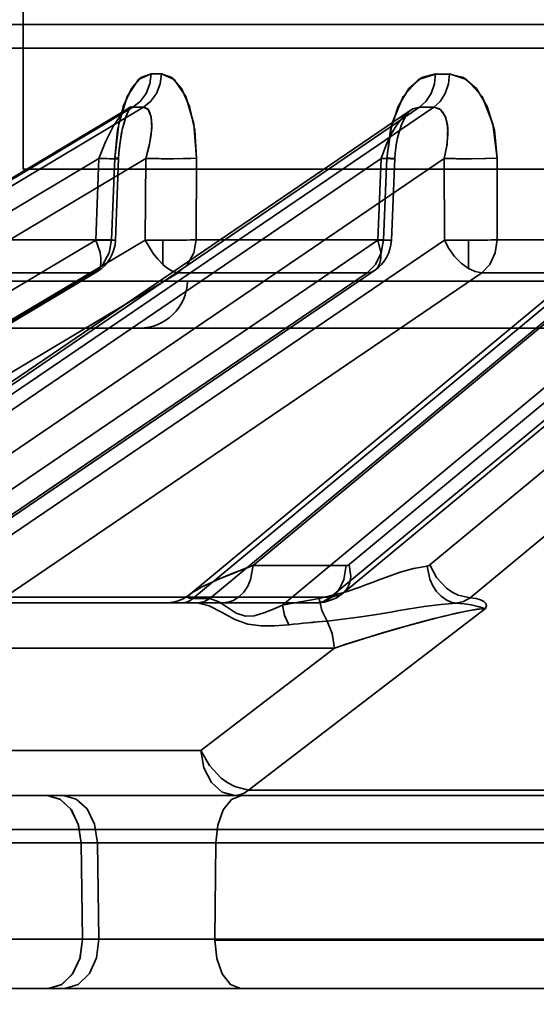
# Model space of a CAD drawing. Header units: millimetres. Extents: x -148444 to 51443, y -4810 to 453290.
# Tile 80 of 256: x 17153 to 17164, y 10617 to 10638. Entities that reach past the tile are written whole.
import ezdxf

# ---------------------------------------------------------------- set-up
doc = ezdxf.new("R2010")
doc.units = ezdxf.units.MM
doc.header["$XCLIPFRAME"] = 2
doc.layers.add('AHU03-3-68634OBJ', color=8, linetype='Continuous')
doc.layers.add('EC-MTR_250-0_7OBJ', color=8, linetype='Continuous')
picture_1 = doc.add_image_def('image1.bmp', size_in_pixel=(951, 911))

msp = doc.modelspace()

# ---------------------------------------------------------------- linework, layer by layer
at = {"layer": 'AHU03-3-68634OBJ', "color": 8, "linetype": 'Continuous', "lineweight": 35, "ltscale": 100}
msp.add_line((17338.242, 10617.827), (17070.242, 10617.827), dxfattribs=at)
at = {"layer": 'EC-MTR_250-0_7OBJ', "color": 8, "linetype": 'Continuous', "lineweight": 35, "ltscale": 100}
for p, q in [((17153.392, 10634.827), (17153.392, 10693.327)), ((17202.09, 10637.827), (17150.272, 10637.827)), ((17202.11, 10637.34), (17149.772, 10637.34)), ((17155.569, 10636.083), (17138.685, 10626.007)), ((17138.766, 10626.028), (17155.668, 10636.115)), ((17138.984, 10626.028), (17155.886, 10636.115)), ((17161.418, 10636.044), (17146.434, 10625.842)), ((17146.638, 10625.917), (17161.615, 10636.115)), ((17146.934, 10625.919), (17161.908, 10636.115)), ((17155.599, 10636.104), (17155.568, 10636.083)), ((17155.617, 10636.119), (17155.598, 10636.103)), ((17168.867, 10635.973), (17156.856, 10626.009)), ((17156.912, 10625.919), (17169.201, 10636.115)), ((17157.266, 10625.917), (17169.558, 10636.115)), ((17161.336, 10635.938), (17161.364, 10635.981)), ((17161.213, 10635.665), (17161.243, 10635.748)), ((17161.243, 10635.747), (17161.274, 10635.821)), ((17161.274, 10635.821), (17161.306, 10635.886)), ((17161.306, 10635.886), (17161.336, 10635.939)), ((17161.159, 10635.477), (17161.185, 10635.575)), ((17161.184, 10635.574), (17161.213, 10635.665)), ((17161.12, 10635.268), (17161.138, 10635.375)), ((17161.138, 10635.375), (17161.159, 10635.478)), ((17161.1, 10635.045), (17161.108, 10635.158)), ((17161.1, 10635.045), (17161.108, 10635.157)), ((17161.108, 10635.157), (17161.12, 10635.268)), ((17138.705, 10625.348), (17154.962, 10635.05)), ((17139.676, 10625.348), (17155.933, 10635.05)), ((17147.208, 10625.782), (17160.819, 10635.05)), ((17149.715, 10626.599), (17162.127, 10635.05)), ((17154.962, 10635.05), (17154.897, 10633.357)), ((17155.306, 10633.354), (17155.371, 10635.047)), ((17155.933, 10635.05), (17155.923, 10633.357)), ((17156.989, 10635.057), (17156.979, 10633.364)), ((17156.979, 10633.364), (17156.989, 10635.057)), ((17158.16, 10626.599), (17168.346, 10635.05)), ((17158.769, 10625.782), (17169.939, 10635.05)), ((17160.819, 10635.05), (17160.75, 10633.357)), ((17160.866, 10633.364), (17160.935, 10635.057)), ((17160.935, 10635.057), (17160.866, 10633.364)), ((17161.03, 10633.352), (17161.1, 10635.045)), ((17162.127, 10635.05), (17162.131, 10633.357)), ((17163.227, 10633.364), (17163.223, 10635.057)), ((17163.227, 10633.364), (17163.223, 10635.057)), ((17153.392, 10634.827), (17255.092, 10634.827)), ((17137.629, 10623.056), (17154.897, 10633.357)), ((17138.655, 10623.056), (17155.923, 10633.357)), ((17150.842, 10626.614), (17160.75, 10633.357)), ((17152.235, 10626.622), (17162.131, 10633.357)), ((17155.225, 10633.364), (17152.547, 10633.364)), ((17156.287, 10632.851), (17156.287, 10633.351)), ((17160.866, 10633.364), (17156.979, 10633.364)), ((17160.152, 10626.622), (17168.274, 10633.357)), ((17161.826, 10626.614), (17169.957, 10633.357)), ((17162.627, 10632.769), (17162.627, 10633.351)), ((17168.175, 10633.364), (17163.227, 10633.364)), ((17137.572, 10622.376), (17154.841, 10632.677)), ((17137.649, 10622.397), (17154.917, 10632.698)), ((17139.343, 10622.376), (17156.609, 10632.677)), ((17150.618, 10625.934), (17160.527, 10632.677)), ((17150.773, 10625.981), (17160.681, 10632.723)), ((17154.841, 10632.677), (17152.143, 10632.677)), ((17153.012, 10625.942), (17162.906, 10632.677)), ((17160.527, 10632.677), (17156.609, 10632.677)), ((17159.769, 10625.942), (17167.893, 10632.677)), ((17160.036, 10626.034), (17168.157, 10632.769)), ((17162.663, 10625.934), (17170.792, 10632.677)), ((17167.893, 10632.677), (17162.906, 10632.677)), ((17156.8, 10632.501), (17151.919, 10632.501)), ((17156.8, 10632.501), (17251.683, 10632.501)), ((17152.919, 10631.527), (17202.255, 10631.527)), ((17160.094, 10626.599), (17158.16, 10626.599)), ((17159.769, 10625.942), (17153.012, 10625.942)), ((17156.788, 10625.957), (17156.708, 10625.911)), ((17156.859, 10626.01), (17156.786, 10625.956)), ((17159.808, 10625.896), (17159.888, 10625.934)), ((17156.675, 10625.827), (17146.646, 10625.827)), ((17156.443, 10625.832), (17156.35, 10625.827)), ((17156.535, 10625.849), (17156.443, 10625.832)), ((17156.625, 10625.875), (17156.534, 10625.848)), ((17156.709, 10625.912), (17156.623, 10625.875)), ((17156.964, 10625.827), (17156.675, 10625.827)), ((17157.2, 10625.919), (17156.912, 10625.919)), ((17159.467, 10625.827), (17156.964, 10625.827)), ((17158.066, 10621.942), (17162.983, 10625.712)), ((17159.848, 10624.889), (17152.306, 10624.89)), ((17159.848, 10624.889), (17157.075, 10622.765)), ((17157.075, 10622.765), (17159.848, 10624.889)), ((17157.075, 10622.765), (17152.528, 10622.765)), ((17167.229, 10621.942), (17158.066, 10621.942)), ((17148.91, 10621.827), (17153.887, 10621.827)), ((17153.887, 10621.827), (17154.227, 10621.827)), ((17154.227, 10621.827), (17167.887, 10621.827)), ((17271.375, 10621.127), (17144.855, 10621.127)), ((17148.378, 10620.845), (17195.399, 10620.845)), ((17154.618, 10618.845), (17154.594, 10620.845)), ((17154.934, 10620.845), (17154.959, 10618.845)), ((17157.37, 10618.845), (17157.389, 10620.845)), ((17157.37, 10618.845), (17147.81, 10618.845)), ((17189.841, 10618.845), (17157.37, 10618.845)), ((17189.841, 10618.827), (17157.37, 10618.827)), ((17128.836, 10617.827), (17153.911, 10617.827)), ((17154.252, 10617.827), (17153.911, 10617.827)), ((17154.252, 10617.827), (17194.012, 10617.827))]:
    msp.add_line(p, q, dxfattribs=at)
at = {"layer": 'EC-MTR_250-0_7OBJ', "color": 8, "linetype": 'Continuous', "lineweight": 35, "ltscale": 100, "flags": 128}
for points in [[(17155.289, 10635.057), (17155.348, 10635.637), (17155.468, 10636.127), (17155.637, 10636.5), (17155.835, 10636.727), (17156.046, 10636.802)], [(17156.046, 10636.802), (17155.786, 10636.686), (17155.548, 10636.332), (17155.373, 10635.768), (17155.289, 10635.057)], [(17155.668, 10636.115), (17155.818, 10636.234), (17155.94, 10636.4), (17156.018, 10636.597), (17156.046, 10636.802)], [(17155.886, 10636.115), (17156.035, 10636.234), (17156.155, 10636.4), (17156.233, 10636.597), (17156.261, 10636.802)], [(17156.261, 10636.802), (17156.525, 10636.686), (17156.763, 10636.332), (17156.93, 10635.768), (17156.989, 10635.057)], [(17156.989, 10635.057), (17156.951, 10635.637), (17156.842, 10636.127), (17156.675, 10636.5), (17156.475, 10636.727), (17156.261, 10636.802)], [(17160.935, 10635.057), (17161.01, 10635.637), (17161.169, 10636.127), (17161.395, 10636.5), (17161.663, 10636.727), (17161.948, 10636.802)], [(17161.947, 10636.801), (17161.596, 10636.686), (17161.276, 10636.332), (17161.042, 10635.768), (17160.935, 10635.057)], [(17161.948, 10636.802), (17161.922, 10636.597), (17161.854, 10636.4), (17161.747, 10636.234), (17161.615, 10636.115)], [(17161.908, 10636.115), (17162.039, 10636.234), (17162.144, 10636.4), (17162.212, 10636.597), (17162.237, 10636.802)], [(17162.237, 10636.802), (17162.592, 10636.686), (17162.912, 10636.332), (17163.138, 10635.768), (17163.223, 10635.057)], [(17163.223, 10635.057), (17163.168, 10635.637), (17163.017, 10636.127), (17162.793, 10636.5), (17162.524, 10636.727), (17162.237, 10636.801)], [(17154.962, 10635.05), (17155.097, 10635.397), (17155.264, 10635.723), (17155.419, 10635.946), (17155.569, 10636.083)], [(17155.454, 10635.673), (17155.476, 10635.761), (17155.499, 10635.839), (17155.522, 10635.91), (17155.546, 10635.972), (17155.568, 10636.026), (17155.589, 10636.068), (17155.607, 10636.099), (17155.619, 10636.118), (17155.625, 10636.127), (17155.617, 10636.118)], [(17155.472, 10635.746), (17155.492, 10635.816), (17155.512, 10635.881), (17155.533, 10635.941), (17155.554, 10635.993), (17155.574, 10636.038), (17155.592, 10636.074), (17155.608, 10636.101)], [(17155.569, 10636.083), (17155.603, 10636.101), (17155.636, 10636.111), (17155.668, 10636.115)], [(17155.933, 10635.05), (17156.004, 10635.314), (17156.045, 10635.546), (17156.059, 10635.747), (17156.047, 10635.908), (17156.014, 10636.019), (17155.974, 10636.079), (17155.886, 10636.115)], [(17155.933, 10635.05), (17156.019, 10635.385), (17156.057, 10635.679), (17156.046, 10635.913), (17155.986, 10636.063), (17155.886, 10636.115)], [(17160.819, 10635.05), (17160.913, 10635.314), (17161.022, 10635.546), (17161.141, 10635.747), (17161.266, 10635.908), (17161.383, 10636.019), (17161.477, 10636.079), (17161.615, 10636.115)], [(17161.363, 10635.981), (17161.387, 10636.012), (17161.405, 10636.033), (17161.417, 10636.043)], [(17162.127, 10635.05), (17162.182, 10635.314), (17162.203, 10635.546), (17162.193, 10635.747), (17162.153, 10635.908), (17162.094, 10636.019), (17162.031, 10636.079), (17161.908, 10636.115)], [(17162.127, 10635.05), (17162.187, 10635.347), (17162.199, 10635.692), (17162.151, 10635.913), (17162.047, 10636.067), (17161.908, 10636.115)], [(17155.371, 10635.047), (17155.377, 10635.162), (17155.387, 10635.275), (17155.4, 10635.382), (17155.416, 10635.485), (17155.434, 10635.583), (17155.454, 10635.675)], [(17155.377, 10635.151), (17155.385, 10635.249), (17155.395, 10635.342), (17155.407, 10635.431), (17155.421, 10635.516), (17155.437, 10635.596)], [(17154.962, 10635.05), (17155.079, 10635.047), (17155.134, 10635.045), (17155.185, 10635.044), (17155.232, 10635.044), (17155.273, 10635.043), (17155.307, 10635.043), (17155.335, 10635.044), (17155.355, 10635.044), (17155.367, 10635.045), (17155.357, 10635.05), (17155.34, 10635.052), (17155.317, 10635.054), (17155.289, 10635.057)], [(17154.962, 10635.05), (17155.043, 10635.047), (17155.121, 10635.046), (17155.192, 10635.044), (17155.254, 10635.044), (17155.281, 10635.043), (17155.304, 10635.043), (17155.325, 10635.044), (17155.341, 10635.044), (17155.354, 10635.044), (17155.369, 10635.046)], [(17155.292, 10635.056), (17155.258, 10634.21), (17155.225, 10633.364)], [(17155.371, 10635.047), (17155.358, 10635.05), (17155.337, 10635.052), (17155.323, 10635.054), (17155.289, 10635.057)], [(17156.297, 10635.044), (17156.51, 10635.044), (17156.708, 10635.046), (17156.872, 10635.051), (17156.989, 10635.057)], [(17161.1, 10635.045), (17161.088, 10635.044), (17161.068, 10635.043), (17161.055, 10635.044), (17161.039, 10635.044), (17161.021, 10635.044), (17160.979, 10635.045), (17160.931, 10635.046), (17160.877, 10635.048), (17160.819, 10635.05)], [(17160.935, 10635.057), (17160.97, 10635.055), (17161.002, 10635.053), (17161.031, 10635.051), (17161.055, 10635.049), (17161.074, 10635.048), (17161.088, 10635.046), (17161.099, 10635.045)], [(17163.223, 10635.057), (17162.995, 10635.048), (17162.695, 10635.044), (17162.384, 10635.044), (17162.127, 10635.05)], [(17162.127, 10635.05), (17162.351, 10635.045), (17162.622, 10635.043)], [(17162.622, 10635.043), (17162.964, 10635.048), (17163.223, 10635.057)], [(17155.225, 10633.364), (17155.174, 10633.088), (17155.04, 10632.849), (17154.841, 10632.677)], [(17154.841, 10632.677), (17154.905, 10632.692), (17154.955, 10632.731), (17154.989, 10632.794), (17155.005, 10632.878), (17155.004, 10632.981), (17154.985, 10633.097), (17154.897, 10633.357)], [(17155.225, 10633.364), (17155.304, 10633.355), (17155.27, 10633.351), (17155.128, 10633.352), (17154.897, 10633.357)], [(17156.287, 10632.851), (17156.186, 10632.956), (17156.089, 10633.079), (17155.923, 10633.357)], [(17156.979, 10633.364), (17156.919, 10633.36), (17156.853, 10633.358), (17156.786, 10633.356), (17156.718, 10633.354), (17156.653, 10633.353), (17156.589, 10633.352), (17156.529, 10633.351), (17156.473, 10633.351), (17156.42, 10633.351), (17156.369, 10633.351), (17156.322, 10633.351), (17156.287, 10633.351)], [(17156.979, 10633.364), (17156.93, 10633.088), (17156.801, 10632.85), (17156.609, 10632.677)], [(17160.866, 10633.364), (17160.821, 10633.088), (17160.703, 10632.849), (17160.527, 10632.677)], [(17160.527, 10632.677), (17160.616, 10632.692), (17160.692, 10632.731), (17160.751, 10632.794), (17160.792, 10632.878), (17160.812, 10632.981), (17160.812, 10633.097), (17160.75, 10633.357)], [(17161.001, 10633.355), (17161.026, 10633.351), (17160.938, 10633.352), (17160.75, 10633.357)], [(17160.866, 10633.364), (17161.001, 10633.355)], [(17162.627, 10632.769), (17162.48, 10632.877), (17162.343, 10633.017), (17162.224, 10633.18), (17162.131, 10633.357)], [(17162.627, 10633.351), (17162.588, 10633.351), (17162.541, 10633.351), (17162.492, 10633.351), (17162.439, 10633.351), (17162.382, 10633.352), (17162.322, 10633.353), (17162.26, 10633.354), (17162.195, 10633.355), (17162.131, 10633.357)], [(17162.627, 10633.351), (17162.662, 10633.351), (17162.706, 10633.351), (17162.753, 10633.352), (17162.803, 10633.352), (17162.856, 10633.353), (17162.912, 10633.354), (17162.972, 10633.355), (17163.034, 10633.357), (17163.099, 10633.359), (17163.163, 10633.361), (17163.227, 10633.364)], [(17163.227, 10633.364), (17163.185, 10633.088), (17163.073, 10632.85), (17162.906, 10632.677)], [(17156.287, 10632.851), (17156.374, 10632.778), (17156.459, 10632.724), (17156.538, 10632.69), (17156.609, 10632.677)], [(17162.627, 10632.769), (17162.771, 10632.702), (17162.906, 10632.677)], [(17158.16, 10626.599), (17157.957, 10626.523), (17157.778, 10626.452), (17157.62, 10626.388), (17157.48, 10626.33), (17157.358, 10626.276), (17157.25, 10626.228), (17157.157, 10626.184), (17157.077, 10626.144), (17157.008, 10626.107), (17156.95, 10626.074), (17156.902, 10626.043), (17156.865, 10626.015)], [(17158.16, 10626.599), (17157.953, 10626.521), (17157.764, 10626.448), (17157.594, 10626.379), (17157.444, 10626.316), (17157.313, 10626.258), (17157.197, 10626.204), (17157.075, 10626.143), (17156.984, 10626.093), (17156.922, 10626.056), (17156.881, 10626.028)], [(17157.533, 10625.827), (17157.643, 10625.839), (17157.755, 10625.879), (17157.866, 10625.95), (17157.967, 10626.049), (17158.049, 10626.172), (17158.109, 10626.311), (17158.16, 10626.599)], [(17158.16, 10626.599), (17158.11, 10626.311), (17158.049, 10626.173), (17157.967, 10626.05), (17157.867, 10625.95), (17157.756, 10625.879), (17157.643, 10625.84), (17157.533, 10625.827)], [(17159.467, 10625.827), (17159.579, 10625.84), (17159.693, 10625.881), (17159.804, 10625.952), (17159.903, 10626.052), (17159.984, 10626.174), (17160.044, 10626.312), (17160.094, 10626.599)], [(17161.774, 10626.59), (17161.49, 10626.541), (17161.209, 10626.461), (17160.929, 10626.362), (17160.79, 10626.309), (17160.651, 10626.257), (17160.512, 10626.205), (17160.373, 10626.154), (17160.093, 10626.059), (17159.53, 10625.919)], [(17159.53, 10625.919), (17160.094, 10626.059), (17160.373, 10626.154), (17160.512, 10626.205), (17160.651, 10626.256), (17160.79, 10626.309), (17160.929, 10626.362), (17161.209, 10626.461), (17161.49, 10626.541), (17161.774, 10626.59)], [(17160.152, 10626.622), (17160.187, 10626.371), (17160.169, 10626.25), (17160.126, 10626.143), (17160.059, 10626.055), (17159.973, 10625.992), (17159.769, 10625.942)], [(17160.124, 10626.605), (17160.094, 10626.599)], [(17160.152, 10626.622), (17160.124, 10626.605)], [(17161.774, 10626.591), (17161.792, 10626.595), (17161.809, 10626.603), (17161.826, 10626.614)], [(17162.377, 10625.823), (17162.272, 10625.844), (17162.165, 10625.89), (17162.062, 10625.964), (17161.969, 10626.063), (17161.891, 10626.183), (17161.831, 10626.316), (17161.774, 10626.591)], [(17161.826, 10626.614), (17161.966, 10626.354), (17162.172, 10626.135), (17162.292, 10626.051), (17162.416, 10625.988), (17162.663, 10625.934)], [(17156.865, 10626.015), (17156.837, 10625.991), (17156.819, 10625.97), (17156.812, 10625.952), (17156.817, 10625.937), (17156.836, 10625.927), (17156.868, 10625.921), (17156.912, 10625.919)], [(17156.826, 10625.978), (17156.816, 10625.947), (17156.838, 10625.928)], [(17156.855, 10626.007), (17156.826, 10625.978)], [(17156.881, 10626.028), (17156.855, 10626.007)], [(17159.467, 10625.827), (17159.553, 10625.831), (17159.64, 10625.844), (17159.725, 10625.866), (17159.808, 10625.896), (17159.888, 10625.934), (17159.964, 10625.981), (17160.036, 10626.034)], [(17159.467, 10625.827), (17159.623, 10625.857), (17159.769, 10625.942)], [(17162.663, 10625.934), (17162.524, 10625.858), (17162.377, 10625.823)], [(17162.983, 10625.712), (17163.005, 10625.765), (17162.991, 10625.813), (17162.949, 10625.854), (17162.879, 10625.89), (17162.788, 10625.915), (17162.663, 10625.934)], [(17156.675, 10625.827), (17156.736, 10625.833), (17156.797, 10625.85), (17156.856, 10625.879), (17156.912, 10625.919)], [(17156.838, 10625.928), (17156.912, 10625.919)], [(17156.964, 10625.827), (17156.977, 10625.827), (17156.99, 10625.827), (17157.002, 10625.826)], [(17157.002, 10625.826), (17157.136, 10625.849), (17157.266, 10625.917)], [(17158.903, 10625.373), (17158.595, 10625.348), (17158.328, 10625.347), (17158.054, 10625.383), (17157.785, 10625.481), (17157.516, 10625.628), (17157.249, 10625.763), (17157.002, 10625.826)], [(17157.2, 10625.919), (17157.223, 10625.919), (17157.245, 10625.918), (17157.266, 10625.917)], [(17157.266, 10625.917), (17157.452, 10625.85), (17157.622, 10625.738), (17157.809, 10625.613), (17158.004, 10625.551), (17158.182, 10625.561), (17158.385, 10625.618), (17158.562, 10625.687), (17158.769, 10625.782)], [(17158.769, 10625.782), (17158.949, 10625.817), (17159.53, 10625.919)], [(17158.769, 10625.782), (17158.815, 10625.567), (17158.903, 10625.373)], [(17158.769, 10625.782), (17158.815, 10625.569), (17158.903, 10625.373)], [(17159.696, 10625.449), (17159.585, 10625.67), (17159.53, 10625.919)], [(17159.696, 10625.45), (17160.347, 10625.527), (17160.681, 10625.58), (17160.85, 10625.609), (17161.02, 10625.637), (17161.192, 10625.667), (17161.366, 10625.696), (17161.713, 10625.751), (17162.053, 10625.795), (17162.377, 10625.823)], [(17162.377, 10625.823), (17162.538, 10625.81), (17162.686, 10625.787), (17162.823, 10625.754), (17162.9, 10625.73), (17162.983, 10625.712)], [(17162.983, 10625.712), (17162.901, 10625.73), (17162.823, 10625.754), (17162.686, 10625.787), (17162.539, 10625.81), (17162.377, 10625.823)], [(17162.983, 10625.712), (17162.793, 10625.692), (17162.583, 10625.654), (17162.366, 10625.608), (17162.118, 10625.551), (17161.903, 10625.497), (17161.67, 10625.436), (17161.388, 10625.359), (17161.127, 10625.285), (17160.848, 10625.203), (17160.491, 10625.095), (17160.079, 10624.966), (17159.848, 10624.889)], [(17159.848, 10624.889), (17160.086, 10624.968), (17160.511, 10625.101), (17160.863, 10625.208), (17161.141, 10625.289), (17161.407, 10625.365), (17161.685, 10625.44), (17161.915, 10625.5), (17162.133, 10625.554), (17162.373, 10625.61), (17162.59, 10625.655), (17162.801, 10625.693), (17162.983, 10625.712)], [(17159.696, 10625.449), (17159.801, 10625.19), (17159.848, 10624.889)], [(17157.075, 10622.765), (17157.253, 10622.454), (17157.499, 10622.192), (17157.639, 10622.091), (17157.783, 10622.014), (17158.066, 10621.942)], [(17158.066, 10621.942), (17157.783, 10622.014), (17157.639, 10622.091), (17157.499, 10622.192), (17157.253, 10622.454), (17157.075, 10622.765)], [(17157.781, 10621.827), (17157.521, 10621.897), (17157.297, 10622.098), (17157.141, 10622.402), (17157.075, 10622.765)], [(17158.066, 10621.942), (17157.976, 10621.879), (17157.88, 10621.84), (17157.781, 10621.827)], [(17157.781, 10621.827), (17157.879, 10621.84), (17157.975, 10621.879), (17158.066, 10621.942)], [(17153.887, 10621.827), (17154.151, 10621.754), (17154.375, 10621.551), (17154.533, 10621.232), (17154.594, 10620.845)], [(17154.593, 10620.845), (17154.538, 10621.217), (17154.39, 10621.53), (17154.162, 10621.748), (17153.887, 10621.827)], [(17154.227, 10621.827), (17154.491, 10621.754), (17154.715, 10621.551), (17154.873, 10621.232), (17154.934, 10620.845)], [(17157.389, 10620.845), (17157.431, 10621.217), (17157.542, 10621.53), (17157.713, 10621.748), (17157.92, 10621.827)], [(17154.618, 10618.845), (17154.57, 10618.462), (17154.424, 10618.138), (17154.193, 10617.91), (17153.911, 10617.827)], [(17153.911, 10617.827), (17154.181, 10617.903), (17154.407, 10618.115), (17154.564, 10618.446), (17154.618, 10618.844)], [(17154.959, 10618.845), (17154.91, 10618.462), (17154.764, 10618.138), (17154.533, 10617.91), (17154.252, 10617.827)], [(17157.37, 10618.827), (17157.41, 10618.449), (17157.52, 10618.131), (17157.692, 10617.908), (17157.901, 10617.827)]]:
    msp.add_lwpolyline(points, dxfattribs=at)
msp.add_lwpolyline([(17155.619, 10636.119), (17155.625, 10636.127)], close=True, dxfattribs=at)
at = {"layer": 'EC-MTR_250-0_7OBJ', "color": 8, "linetype": 'Continuous', "lineweight": 35, "ltscale": 100}
for centre, radius, start, end in [((17156.154, 10659.266), 22.464, 269.7263, 270.2737), ((17156.154, 10659.089), 22.287, 269.7242, 270.2758), ((17162.092, 10677.431), 40.63, 269.7964, 270.2036), ((17162.092, 10677.222), 40.421, 269.7953, 270.2047), ((17155.777, 10659.243), 23.128, 269.7303, 270.2697), ((17155.777, 10659.06), 22.946, 269.7282, 270.2718), ((17161.762, 10677.945), 41.831, 269.7993, 270.2007), ((17161.762, 10677.73), 41.615, 269.7983, 270.2017), ((17156.383, 10651.803), 16.759, 268.4618, 269.706), ((17154.507, 10633.385), 0.8, 300.8173, 357.8037), ((17156.382, 10650.799), 17.448, 268.4925, 269.6876), ((17156.378, 10650.534), 17.183, 268.4832, 269.6967), ((17160.231, 10633.385), 0.8, 304.2372, 357.6409), ((17155.8, 10632.527), 1, 270, 358.5), ((17163.265, 10584.127), 41.476, 94.9365, 96.0362), ((17162.998, 10586.901), 38.69, 94.8969, 96.0758)]:
    msp.add_arc(centre, radius, start, end, dxfattribs=at)

# ---------------------------------------------------------------- pictures from other files: only their frames are drawn
at = {"color": 8, "lineweight": 13}
image = msp.add_image(picture_1, insert=(15772.134, 11523.821), size_in_units=(1986.021, 1904.625), rotation=-90, dxfattribs=at)
image.set_boundary_path([(-0.5, -0.5), (950.5, 910.5)])

doc.saveas('drawing.dxf')
